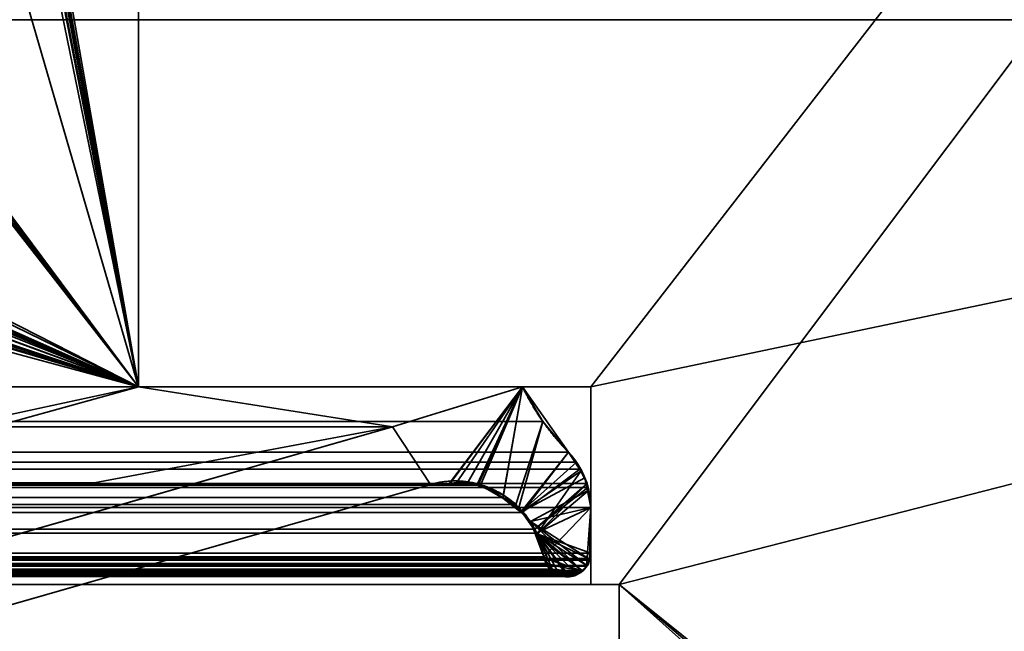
# Model space of a CAD drawing. Header units: millimetres. Extents: x -625 to 3725, y -115 to 86.
# Tile 135 of 256: x 408 to 417, y 3 to 8. Entities that reach past the tile are written whole.
import ezdxf

# ---------------------------------------------------------------- set-up
doc = ezdxf.new("R2010")
doc.units = ezdxf.units.MM
doc.layers.add('151', color=7, linetype='Continuous', true_color=0xffffff)

# ---------------------------------------------------------------- blocks, each defined once
blk = doc.blocks.new('UG_SURFACE_001')
at = {"layer": '151', "color": 252, "linetype": 'Continuous', "lineweight": 35}
for points in [[(625, -14, 2237), (625, 86, 2237), (-625, 86, 2237), (-625, -14, 2237)], [(-475, -14, 2086.9999), (-475, 86, 2086.9999), (475, 86, 2086.9999), (475, -14, 2086.9999)]]:
    blk.add_3dface(points, dxfattribs=at)
blk = doc.blocks.new('UG_SURFACE_019')
at = {"layer": '151', "color": 46, "linetype": 'Continuous', "lineweight": 35}
for points in [[(-409, 10.7678, 2019.0001), (-409, 5, 2019.0001), (409, 5, 2019.0001), (409, 10.7678, 2019.0001)], [(408.0697, 10.3094, 2018.0697), (408.0789, 10.3503, 2018.0788), (409, 10.7678, 2019.0001), (409, 5, 2019.0001)], [(408.0464, 10.2708, 2018.0464), (408.0693, 10.3087, 2018.0693), (409, 5, 2019.0001)], [(408.0693, 10.3087, 2018.0693), (408.0697, 10.3094, 2018.0697), (409, 5, 2019.0001)], [(409, 5, 2019.0001), (407.6745, 9.5488, 2017.6744), (407.8024, 10.2132, 2017.8025), (407.9303, 10.2132, 2017.9303)], [(409, 5, 2019.0001), (407.9303, 10.2132, 2017.9303), (407.9743, 10.2216, 2017.9744)], [(407.9743, 10.2216, 2017.9744), (407.9855, 10.2238, 2017.9856), (409, 5, 2019.0001)], [(409, 5, 2019.0001), (407.9855, 10.2238, 2017.9856), (408.0132, 10.2433, 2018.0132)], [(408.0132, 10.2433, 2018.0132), (408.042, 10.2636, 2018.0421), (409, 5, 2019.0001)], [(409, 5, 2019.0001), (408.042, 10.2636, 2018.0421), (408.0464, 10.2708, 2018.0464)], [(407.6745, 9.5488, 2017.6744), (409, 5, 2019.0001), (407.2881, 7.2761, 2017.288), (407.2855, 7.287, 2017.2856)], [(407.2842, 7.1988, 2017.2842), (407.2881, 7.2761, 2017.288), (409, 5, 2019.0001)], [(407.0519, 5.9927, 2017.0519), (407.2842, 7.1988, 2017.2842), (409, 5, 2019.0001)], [(407.0024, 5.8666, 2017.0023), (407.0427, 5.9535, 2017.0426), (409, 5, 2019.0001)], [(409, 5, 2019.0001), (407.0427, 5.9535, 2017.0426), (407.0519, 5.9927, 2017.0519)], [(409, 5, 2019.0001), (406.9741, 5.8055, 2016.9742), (407.0024, 5.8666, 2017.0023)], [(406.8207, 5.6639, 2016.8207), (406.9239, 5.7591, 2016.9239), (409, 5, 2019.0001)], [(406.9239, 5.7591, 2016.9239), (406.9741, 5.8055, 2016.9742), (409, 5, 2019.0001)], [(409, 5, 2019.0001), (406.8073, 5.6515, 2016.8073), (406.8207, 5.6639, 2016.8207)], [(406.6937, 5.6214, 2016.6938), (406.8073, 5.6515, 2016.8073), (409, 5, 2019.0001), (405.0679, 4.15, 2015.0678)], [(412.576, 4.6946, 2022.5761), (-412.3964, 5, 2022.3963), (-412.576, 4.6946, 2022.5761)], [(412.576, 4.6946, 2022.5761), (412.3964, 5, 2022.3963), (-412.3964, 5, 2022.3963)], [(412.3964, 5, 2022.3963), (409, 5, 2019.0001), (-409, 5, 2019.0001), (-412.3964, 5, 2022.3963)], [(405.9291, 4.15, 2015.9292), (405.0679, 4.15, 2015.0678), (409, 5, 2019.0001)], [(411.2469, 4.6468, 2021.2469), (408.6081, 4.15, 2018.6081), (405.9291, 4.15, 2015.9292), (409, 5, 2019.0001)], [(409, 5, 2019.0001), (412.3964, 5, 2022.3963), (411.2469, 4.6468, 2021.2469)], [(411.804, 4.1398, 2021.8039), (411.5824, 4.1368, 2021.5824), (411.2469, 4.6468, 2021.2469), (412.3964, 5, 2022.3963)], [(412.3964, 5, 2022.3963), (411.9984, 4.1426, 2021.9984), (411.804, 4.1398, 2021.8039)], [(412.0233, 4.1291, 2022.0232), (411.9984, 4.1426, 2021.9984), (412.3964, 5, 2022.3963)], [(412.3964, 5, 2022.3963), (412.2227, 4.0214, 2022.2228), (412.0233, 4.1291, 2022.0232)], [(412.3964, 5, 2022.3963), (412.576, 4.6946, 2022.5761), (412.3354, 3.9606, 2022.3353), (412.2227, 4.0214, 2022.2228)], [(-412.576, 4.6946, 2022.5761), (-412.8018, 4.4215, 2022.8019), (412.8018, 4.4215, 2022.8019)], [(-412.576, 4.6946, 2022.5761), (412.8018, 4.4215, 2022.8019), (412.576, 4.6946, 2022.5761)], [(-407.1912, 3.4839, 2017.1912), (-411.2469, 4.6468, 2021.2469), (411.2469, 4.6468, 2021.2469), (407.1912, 3.4839, 2017.1912)], [(-411.2469, 4.6468, 2021.2469), (-408.6081, 4.15, 2018.6081), (408.6081, 4.15, 2018.6081), (411.2469, 4.6468, 2021.2469)], [(407.1912, 3.4839, 2017.1912), (411.2469, 4.6468, 2021.2469), (411.5824, 4.1368, 2021.5824), (407.3519, 2.9237, 2017.3519)], [(412.3917, 3.8874, 2022.3918), (412.3354, 3.9606, 2022.3353), (412.576, 4.6946, 2022.5761), (412.8018, 4.4215, 2022.8019)], [(412.8734, 4.3349, 2022.8734), (412.8018, 4.4215, 2022.8019), (-412.8018, 4.4215, 2022.8019), (-412.8734, 4.3349, 2022.8734)], [(412.8018, 4.4215, 2022.8019), (412.8734, 4.3349, 2022.8734), (412.9042, 4.2725, 2022.9042), (412.3917, 3.8874, 2022.3918)], [(412.9675, 4.1439, 2022.9676), (412.9042, 4.2725, 2022.9042), (-412.9042, 4.2725, 2022.9042), (-412.9675, 4.1439, 2022.9676)], [(-412.9042, 4.2725, 2022.9042), (412.9042, 4.2725, 2022.9042), (412.8734, 4.3349, 2022.8734)], [(-412.8734, 4.3349, 2022.8734), (-412.9042, 4.2725, 2022.9042), (412.8734, 4.3349, 2022.8734)], [(412.9042, 4.2725, 2022.9042), (412.9675, 4.1439, 2022.9676), (412.5049, 3.7402, 2022.505), (412.3917, 3.8874, 2022.3918)], [(412.9728, 4.1099, 2022.9728), (-412.9728, 4.1099, 2022.9728), (-413, 3.933, 2023), (413, 3.933, 2023)], [(-412.9728, 4.1099, 2022.9728), (412.9728, 4.1099, 2022.9728), (412.9675, 4.1439, 2022.9676)], [(-412.9675, 4.1439, 2022.9676), (-412.9728, 4.1099, 2022.9728), (412.9675, 4.1439, 2022.9676)], [(-412.2208, 4.0164, 2022.2208), (-412.0236, 4.1306, 2022.0237), (412.0233, 4.1291, 2022.0232)], [(412.0233, 4.1291, 2022.0232), (412.2227, 4.0214, 2022.2228), (-412.2208, 4.0164, 2022.2208)], [(411.9984, 4.1426, 2021.9984), (-412.0236, 4.1306, 2022.0237), (-412.0067, 4.1404, 2022.0068)], [(411.9984, 4.1426, 2021.9984), (412.0233, 4.1291, 2022.0232), (-412.0236, 4.1306, 2022.0237)], [(411.9984, 4.1426, 2021.9984), (-412.0067, 4.1404, 2022.0068), (-411.8039, 4.1386, 2021.8039)], [(-411.8039, 4.1386, 2021.8039), (411.804, 4.1398, 2021.8039), (411.9984, 4.1426, 2021.9984)], [(411.804, 4.1398, 2021.8039), (-411.8039, 4.1386, 2021.8039), (-411.5824, 4.1368, 2021.5824)], [(-411.5824, 4.1368, 2021.5824), (411.5824, 4.1368, 2021.5824), (411.804, 4.1398, 2021.8039)], [(-411.5824, 4.1368, 2021.5824), (-407.3519, 2.9237, 2017.3519), (407.3519, 2.9237, 2017.3519), (411.5824, 4.1368, 2021.5824)], [(405.9291, 4.15, 2015.9292), (408.6081, 4.15, 2018.6081), (-408.6081, 4.15, 2018.6081), (-405.9291, 4.15, 2015.9292)], [(412.5049, 3.7402, 2022.505), (412.9675, 4.1439, 2022.9676), (412.9728, 4.1099, 2022.9728)], [(412.5158, 3.7069, 2022.5158), (412.5049, 3.7402, 2022.505), (412.9728, 4.1099, 2022.9728), (413, 3.933, 2023)], [(-412.3631, 3.934, 2022.3632), (-412.2208, 4.0164, 2022.2208), (412.2227, 4.0214, 2022.2228)], [(412.2227, 4.0214, 2022.2228), (412.3354, 3.9606, 2022.3353), (-412.3631, 3.934, 2022.3632)], [(-413, 3.933, 2023), (-413, 3.5278, 2023), (413, 3.5278, 2023), (413, 3.933, 2023)], [(412.3354, 3.9606, 2022.3353), (-412.3932, 3.8904, 2022.3932), (-412.3631, 3.934, 2022.3632)], [(412.3354, 3.9606, 2022.3353), (412.3917, 3.8874, 2022.3918), (-412.3932, 3.8904, 2022.3932)], [(413, 3.933, 2023), (412.5851, 3.4958, 2022.5852), (412.5158, 3.7069, 2022.5158)], [(412.5851, 3.4958, 2022.5852), (413, 3.933, 2023), (412.9629, 3.4121, 2022.9628), (412.9207, 3.3666, 2022.9206)], [(412.9893, 3.4675, 2022.9893), (412.9698, 3.4196, 2022.9697), (412.9629, 3.4121, 2022.9628), (413, 3.933, 2023)], [(413, 3.933, 2023), (413, 3.5278, 2023), (412.9947, 3.4808, 2022.9948), (412.9893, 3.4675, 2022.9893)], [(-412.5187, 3.7078, 2022.5186), (-412.3932, 3.8904, 2022.3932), (412.3917, 3.8874, 2022.3918)], [(412.3917, 3.8874, 2022.3918), (412.5049, 3.7402, 2022.505), (-412.5187, 3.7078, 2022.5186)], [(412.5851, 3.4958, 2022.5852), (-412.5851, 3.4958, 2022.5852), (-412.5252, 3.6982, 2022.5253)], [(412.5851, 3.4958, 2022.5852), (-412.5252, 3.6982, 2022.5253), (-412.5187, 3.7078, 2022.5186)], [(412.5049, 3.7402, 2022.505), (412.5158, 3.7069, 2022.5158), (-412.5187, 3.7078, 2022.5186)], [(-412.5187, 3.7078, 2022.5186), (412.5158, 3.7069, 2022.5158), (412.5851, 3.4958, 2022.5852)], [(412.9947, 3.4808, 2022.9948), (-413, 3.5278, 2023), (-412.9947, 3.4808, 2022.9948)], [(412.9947, 3.4808, 2022.9948), (413, 3.5278, 2023), (-413, 3.5278, 2023)], [(412.6043, 3.4369, 2022.6042), (-412.6043, 3.4369, 2022.6042), (-412.5851, 3.4958, 2022.5852), (412.5851, 3.4958, 2022.5852)], [(412.6043, 3.4369, 2022.6042), (412.5851, 3.4958, 2022.5852), (412.9207, 3.3666, 2022.9206)], [(-412.9947, 3.4808, 2022.9948), (-412.9893, 3.4675, 2022.9893), (412.9893, 3.4675, 2022.9893), (412.9947, 3.4808, 2022.9948)], [(412.9698, 3.4196, 2022.9697), (-412.9893, 3.4675, 2022.9893), (-412.9698, 3.4196, 2022.9697)], [(412.9698, 3.4196, 2022.9697), (412.9893, 3.4675, 2022.9893), (-412.9893, 3.4675, 2022.9893)], [(-412.9698, 3.4196, 2022.9697), (-412.9629, 3.4121, 2022.9628), (412.9629, 3.4121, 2022.9628), (412.9698, 3.4196, 2022.9697)], [(412.9629, 3.4121, 2022.9628), (-412.9629, 3.4121, 2022.9628), (-412.9207, 3.3666, 2022.9206), (412.9207, 3.3666, 2022.9206)], [(412.6059, 3.432, 2022.6059), (-412.64, 3.3871, 2022.64), (-412.6059, 3.432, 2022.6059)], [(412.6059, 3.432, 2022.6059), (412.64, 3.3871, 2022.64), (-412.64, 3.3871, 2022.64)], [(-412.6059, 3.432, 2022.6059), (412.6043, 3.4369, 2022.6042), (412.6059, 3.432, 2022.6059)], [(-412.6059, 3.432, 2022.6059), (-412.6043, 3.4369, 2022.6042), (412.6043, 3.4369, 2022.6042)], [(412.9207, 3.3666, 2022.9206), (412.64, 3.3871, 2022.64), (412.6059, 3.432, 2022.6059), (412.6043, 3.4369, 2022.6042)], [(412.9207, 3.3666, 2022.9206), (-412.9207, 3.3666, 2022.9206), (-412.9128, 3.3581, 2022.9127)], [(412.9128, 3.3581, 2022.9127), (412.9207, 3.3666, 2022.9206), (-412.9128, 3.3581, 2022.9127)], [(-412.9128, 3.3581, 2022.9127), (-412.8666, 3.3401, 2022.8667), (412.8666, 3.3401, 2022.8667), (412.9128, 3.3581, 2022.9127)], [(412.8666, 3.3401, 2022.8667), (-412.8666, 3.3401, 2022.8667), (-412.8163, 3.3206, 2022.8164)], [(412.8163, 3.3206, 2022.8164), (412.8666, 3.3401, 2022.8667), (-412.8163, 3.3206, 2022.8164)], [(-412.8163, 3.3206, 2022.8164), (-412.8075, 3.322, 2022.8076), (412.8075, 3.322, 2022.8076), (412.8163, 3.3206, 2022.8164)], [(412.8075, 3.322, 2022.8076), (-412.8075, 3.322, 2022.8076), (-412.746, 3.3317, 2022.7461), (412.746, 3.3317, 2022.7461)], [(412.7036, 3.3384, 2022.7036), (-412.746, 3.3317, 2022.7461), (-412.7036, 3.3384, 2022.7036)], [(412.7036, 3.3384, 2022.7036), (412.746, 3.3317, 2022.7461), (-412.746, 3.3317, 2022.7461)], [(-412.7036, 3.3384, 2022.7036), (412.6882, 3.3487, 2022.6882), (412.7036, 3.3384, 2022.7036)], [(-412.7036, 3.3384, 2022.7036), (-412.6882, 3.3487, 2022.6882), (412.6882, 3.3487, 2022.6882)], [(412.6492, 3.3749, 2022.6493), (-412.6882, 3.3487, 2022.6882), (-412.6492, 3.3749, 2022.6493)], [(412.6492, 3.3749, 2022.6493), (412.6882, 3.3487, 2022.6882), (-412.6882, 3.3487, 2022.6882)], [(-412.6492, 3.3749, 2022.6493), (412.64, 3.3871, 2022.64), (412.6492, 3.3749, 2022.6493)], [(-412.6492, 3.3749, 2022.6493), (-412.64, 3.3871, 2022.64), (412.64, 3.3871, 2022.64)], [(412.64, 3.3871, 2022.64), (412.9207, 3.3666, 2022.9206), (412.9128, 3.3581, 2022.9127), (412.8666, 3.3401, 2022.8667)], [(412.6882, 3.3487, 2022.6882), (412.6492, 3.3749, 2022.6493), (412.64, 3.3871, 2022.64), (412.8666, 3.3401, 2022.8667)], [(412.746, 3.3317, 2022.7461), (412.7036, 3.3384, 2022.7036), (412.6882, 3.3487, 2022.6882), (412.8666, 3.3401, 2022.8667)], [(412.8075, 3.322, 2022.8076), (412.746, 3.3317, 2022.7461), (412.8666, 3.3401, 2022.8667)], [(412.8666, 3.3401, 2022.8667), (412.8163, 3.3206, 2022.8164), (412.8075, 3.322, 2022.8076)]]:
    blk.add_3dface(points, dxfattribs=at)
blk = doc.blocks.new('UG_SURFACE_020')
at = {"layer": '151', "color": 46, "linetype": 'Continuous', "lineweight": 35}
for points in [[(409, 10.7678, -3), (409, 5, -3), (408.0374, 10.2586, -3), (408.0459, 10.2719, -3)], [(409, 5, 2019.0001), (409, 10.7678, 2019.0001), (408.0789, 10.3503, 2018.0788), (408.0697, 10.3094, 2018.0697)], [(409, 10.7678, 2019.0001), (409, 5, 2019.0001), (409, 5, -3), (409, 10.7678, -3)], [(408.0696, 10.3092, 2018.0695), (408.047, 10.2717, 2018.0469), (409, 5, 2019.0001)], [(409, 5, 2019.0001), (408.0697, 10.3094, 2018.0697), (408.0696, 10.3092, 2018.0695)], [(409, 5, -3), (407.6745, 9.5488, -3), (407.8024, 10.2132, -3), (407.9303, 10.2132, -3)], [(407.9303, 10.2132, 2017.9303), (407.8024, 10.2132, 2017.8025), (407.6745, 9.5488, 2017.6744), (409, 5, 2019.0001)], [(409, 5, -3), (407.9303, 10.2132, -3), (407.9776, 10.2228, -3)], [(407.9778, 10.2223, 2017.9777), (407.9303, 10.2132, 2017.9303), (409, 5, 2019.0001)], [(407.9776, 10.2228, -3), (407.9885, 10.225, -3), (409, 5, -3)], [(409, 5, 2019.0001), (407.9855, 10.2238, 2017.9856), (407.9778, 10.2223, 2017.9777)], [(408.0178, 10.2465, 2018.0178), (407.9855, 10.2238, 2017.9856), (409, 5, 2019.0001)], [(409, 5, -3), (407.9885, 10.225, -3), (408.0175, 10.2449, -3)], [(408.0175, 10.2449, -3), (408.0374, 10.2586, -3), (409, 5, -3)], [(409, 5, 2019.0001), (408.042, 10.2636, 2018.0421), (408.0178, 10.2465, 2018.0178)], [(408.047, 10.2717, 2018.0469), (408.042, 10.2636, 2018.0421), (409, 5, 2019.0001)], [(407.6745, 9.5488, -3), (409, 5, -3), (407.2845, 7.3023, -3), (407.2666, 7.348, -3)], [(409, 5, 2019.0001), (407.6745, 9.5488, 2017.6744), (407.2834, 7.3076, 2017.2834), (407.2856, 7.2712, 2017.2856)], [(409, 5, -3), (407.2842, 7.1988, -3), (407.2844, 7.2716, -3)], [(407.2844, 7.2716, -3), (407.2845, 7.3023, -3), (409, 5, -3)], [(407.2856, 7.2712, 2017.2856), (407.2882, 7.2275, 2017.2882), (409, 5, 2019.0001)], [(407.0519, 5.9927, -3), (407.2842, 7.1988, -3), (409, 5, -3)], [(407.2842, 7.1988, 2017.2842), (407.0519, 5.9927, 2017.0519), (409, 5, 2019.0001)], [(409, 5, 2019.0001), (407.2882, 7.2275, 2017.2882), (407.2842, 7.1988, 2017.2842)], [(407.0113, 5.8858, -3), (407.0519, 5.9927, -3), (409, 5, -3)], [(409, 5, 2019.0001), (407.0519, 5.9927, 2017.0519), (407.0129, 5.8868, 2017.0128)], [(409, 5, 2019.0001), (406.9958, 5.8404, 2016.9959), (406.9311, 5.7619, 2016.9311)], [(409, 5, -3), (406.9907, 5.8316, -3), (407.0113, 5.8858, -3)], [(407.0129, 5.8868, 2017.0128), (406.9958, 5.8404, 2016.9959), (409, 5, 2019.0001)], [(409, 5, -3), (406.8787, 5.7007, -3), (406.9295, 5.7601, -3)], [(406.9311, 5.7619, 2016.9311), (406.8851, 5.7061, 2016.885), (409, 5, 2019.0001)], [(406.9295, 5.7601, -3), (406.9907, 5.8316, -3), (409, 5, -3)], [(405.0679, 4.15, 2015.0678), (409, 5, 2019.0001), (406.8588, 5.6851, 2016.8588), (406.858, 5.6847, 2016.8579)], [(409, 5, -3), (406.7289, 5.6154, -3), (406.8561, 5.6878, -3)], [(406.8561, 5.6878, -3), (406.8787, 5.7007, -3), (409, 5, -3)], [(406.8851, 5.7061, 2016.885), (406.8588, 5.6851, 2016.8588), (409, 5, 2019.0001)], [(406.7189, 5.6137, -3), (406.7289, 5.6154, -3), (409, 5, -3), (405.0679, 4.15, -3)], [(405.9291, 4.15, -3), (405.0679, 4.15, -3), (409, 5, -3)], [(409, 5, 2019.0001), (405.0679, 4.15, 2015.0678), (405.9291, 4.15, 2015.9292)], [(411.2469, 4.6468, -3), (408.6081, 4.15, -3), (405.9291, 4.15, -3), (409, 5, -3)], [(409, 5, 2019.0001), (405.9291, 4.15, 2015.9292), (408.6081, 4.15, 2018.6081), (411.2469, 4.6468, 2021.2469)], [(409, 5, -3), (412.3964, 5, -3), (411.2469, 4.6468, -3)], [(411.2469, 4.6468, 2021.2469), (412.3964, 5, 2022.3963), (409, 5, 2019.0001)], [(412.3964, 5, 2022.3963), (412.3964, 5, -3), (409, 5, -3), (409, 5, 2019.0001)], [(411.7507, 4.1481, -3), (411.5824, 4.1368, -3), (411.2469, 4.6468, -3), (412.3964, 5, -3)], [(412.3964, 5, 2022.3963), (411.2469, 4.6468, 2021.2469), (411.5824, 4.1368, 2021.5824), (411.7496, 4.1382, 2021.7497)], [(412.3964, 5, 2022.3963), (411.7496, 4.1382, 2021.7497), (411.9998, 4.1403, 2021.9998)], [(412.3964, 5, -3), (411.9155, 4.1592, -3), (411.7507, 4.1481, -3)], [(411.9951, 4.1295, -3), (411.9155, 4.1592, -3), (412.3964, 5, -3)], [(412.3964, 5, -3), (412.2284, 4.0426, -3), (411.9951, 4.1295, -3)], [(411.9998, 4.1403, 2021.9998), (412.0067, 4.1404, 2022.0068), (412.3964, 5, 2022.3963)], [(412.3964, 5, 2022.3963), (412.0067, 4.1404, 2022.0068), (412.2208, 4.0164, 2022.2208)], [(412.2208, 4.0164, 2022.2208), (412.3631, 3.934, 2022.3632), (412.576, 4.6946, 2022.5761), (412.3964, 5, 2022.3963)], [(412.3806, 3.8917, -3), (412.2284, 4.0426, -3), (412.3964, 5, -3), (412.8018, 4.4215, -3)], [(412.8018, 4.4215, -3), (412.3964, 5, -3), (412.3964, 5, 2022.3963)], [(412.3964, 5, 2022.3963), (412.576, 4.6946, 2022.5761), (412.8018, 4.4215, -3)], [(407.1912, 3.4839, 2017.1912), (411.2469, 4.6468, 2021.2469), (411.2469, 4.6468, -3), (407.1912, 3.4839, -3)], [(407.1912, 3.4839, -3), (411.2469, 4.6468, -3), (411.5824, 4.1368, -3), (407.3519, 2.9237, -3)], [(407.3519, 2.9237, 2017.3519), (411.5824, 4.1368, 2021.5824), (411.2469, 4.6468, 2021.2469), (407.1912, 3.4839, 2017.1912)], [(411.2469, 4.6468, 2021.2469), (408.6081, 4.15, 2018.6081), (408.6081, 4.15, -3), (411.2469, 4.6468, -3)], [(412.8018, 4.4215, 2022.8019), (412.576, 4.6946, 2022.5761), (412.3631, 3.934, 2022.3632), (412.3881, 3.8977, 2022.388)], [(412.576, 4.6946, 2022.5761), (412.8018, 4.4215, 2022.8019), (412.8018, 4.4215, -3)], [(412.3806, 3.8917, -3), (412.8018, 4.4215, -3), (412.9104, 4.2551, -3)], [(412.8734, 4.3349, 2022.8734), (412.8018, 4.4215, 2022.8019), (412.3881, 3.8977, 2022.388)], [(412.9104, 4.2551, -3), (412.8018, 4.4215, -3), (412.8018, 4.4215, 2022.8019)], [(412.8018, 4.4215, 2022.8019), (412.8734, 4.3349, 2022.8734), (412.9104, 4.2551, -3)], [(412.3881, 3.8977, 2022.388), (412.5246, 3.6991, 2022.5246), (412.9129, 4.2547, 2022.913), (412.8734, 4.3349, 2022.8734)], [(412.8734, 4.3349, 2022.8734), (412.9129, 4.2547, 2022.913), (412.9104, 4.2551, -3)], [(412.3806, 3.8917, -3), (412.9104, 4.2551, -3), (412.9486, 4.1966, -3)], [(412.9486, 4.1966, -3), (412.9713, 4.08, -3), (412.4656, 3.8076, -3), (412.3806, 3.8917, -3)], [(412.5246, 3.6991, 2022.5246), (412.5252, 3.6982, 2022.5253), (412.9675, 4.1439, 2022.9676), (412.9129, 4.2547, 2022.913)], [(412.9486, 4.1966, -3), (412.9104, 4.2551, -3), (412.9129, 4.2547, 2022.913)], [(412.9129, 4.2547, 2022.913), (412.9675, 4.1439, 2022.9676), (412.9486, 4.1966, -3)], [(412.9713, 4.08, -3), (412.9486, 4.1966, -3), (412.9675, 4.1439, 2022.9676)], [(405.9291, 4.15, 2015.9292), (405.9291, 4.15, -3), (408.6081, 4.15, -3), (408.6081, 4.15, 2018.6081)], [(411.5824, 4.1368, 2021.5824), (407.3519, 2.9237, 2017.3519), (407.3519, 2.9237, -3), (411.5824, 4.1368, -3)], [(411.7507, 4.1481, -3), (411.7496, 4.1382, 2021.7497), (411.5824, 4.1368, 2021.5824)], [(411.5824, 4.1368, 2021.5824), (411.5824, 4.1368, -3), (411.7507, 4.1481, -3)], [(411.9155, 4.1592, -3), (411.9998, 4.1403, 2021.9998), (411.7496, 4.1382, 2021.7497)], [(411.7496, 4.1382, 2021.7497), (411.7507, 4.1481, -3), (411.9155, 4.1592, -3)], [(411.9155, 4.1592, -3), (411.9951, 4.1295, -3), (411.9998, 4.1403, 2021.9998)], [(411.9998, 4.1403, 2021.9998), (411.9951, 4.1295, -3), (412.2284, 4.0426, -3)], [(412.2284, 4.0426, -3), (412.0067, 4.1404, 2022.0068), (411.9998, 4.1403, 2021.9998)], [(412.2284, 4.0426, -3), (412.2208, 4.0164, 2022.2208), (412.0067, 4.1404, 2022.0068)], [(412.9773, 4.0804, 2022.9774), (412.9675, 4.1439, 2022.9676), (412.5252, 3.6982, 2022.5253)], [(412.9675, 4.1439, 2022.9676), (412.9773, 4.0804, 2022.9774), (412.9713, 4.08, -3)], [(412.2208, 4.0164, 2022.2208), (412.2284, 4.0426, -3), (412.3806, 3.8917, -3)], [(412.3806, 3.8917, -3), (412.3631, 3.934, 2022.3632), (412.2208, 4.0164, 2022.2208)], [(412.4656, 3.8076, -3), (412.9713, 4.08, -3), (413, 3.933, -3)], [(413, 3.5278, 2023), (413, 3.933, 2023), (412.9773, 4.0804, 2022.9774), (412.5252, 3.6982, 2022.5253)], [(413, 3.933, -3), (412.9713, 4.08, -3), (412.9773, 4.0804, 2022.9774)], [(412.9773, 4.0804, 2022.9774), (413, 3.933, 2023), (413, 3.933, -3)], [(412.3806, 3.8917, -3), (412.3881, 3.8977, 2022.388), (412.3631, 3.934, 2022.3632)], [(413, 3.933, -3), (413, 3.5278, -3), (412.9884, 3.4742, -3), (412.4656, 3.8076, -3)], [(413, 3.933, 2023), (413, 3.5278, 2023), (413, 3.5278, -3), (413, 3.933, -3)], [(412.3881, 3.8977, 2022.388), (412.3806, 3.8917, -3), (412.4656, 3.8076, -3)], [(412.4656, 3.8076, -3), (412.5246, 3.6991, 2022.5246), (412.3881, 3.8977, 2022.388)], [(412.4656, 3.8076, -3), (412.9884, 3.4742, -3), (412.9813, 3.4414, -3), (412.9646, 3.4189, -3)], [(412.9646, 3.4189, -3), (412.9285, 3.3705, -3), (412.9268, 3.3696, -3), (412.4656, 3.8076, -3)], [(412.5094, 3.6934, -3), (412.4656, 3.8076, -3), (412.9268, 3.3696, -3)], [(412.4656, 3.8076, -3), (412.5094, 3.6934, -3), (412.5246, 3.6991, 2022.5246)], [(412.5246, 3.6991, 2022.5246), (412.5094, 3.6934, -3), (412.5851, 3.4958, -3)], [(412.5891, 3.4854, -3), (412.5851, 3.4958, -3), (412.5094, 3.6934, -3), (412.9268, 3.3696, -3)], [(412.5851, 3.4958, -3), (412.5252, 3.6982, 2022.5253), (412.5246, 3.6991, 2022.5246)], [(412.5252, 3.6982, 2022.5253), (412.793, 3.3243, 2022.7931), (412.8123, 3.3212, 2022.8124)], [(412.5252, 3.6982, 2022.5253), (412.6687, 3.3618, 2022.6686), (412.7036, 3.3384, 2022.7036), (412.7263, 3.3348, 2022.7263)], [(412.5252, 3.6982, 2022.5253), (412.9919, 3.474, 2022.9919), (412.9947, 3.4808, 2022.9948), (413, 3.5278, 2023)], [(412.5252, 3.6982, 2022.5253), (412.8726, 3.3424, 2022.8724), (412.9128, 3.3581, 2022.9127), (412.9256, 3.3719, 2022.9256)], [(412.7263, 3.3348, 2022.7263), (412.793, 3.3243, 2022.7931), (412.5252, 3.6982, 2022.5253)], [(412.5252, 3.6982, 2022.5253), (412.9675, 3.4171, 2022.9676), (412.9698, 3.4196, 2022.9697), (412.9919, 3.474, 2022.9919)], [(412.8123, 3.3212, 2022.8124), (412.8163, 3.3206, 2022.8164), (412.8726, 3.3424, 2022.8724), (412.5252, 3.6982, 2022.5253)], [(412.6687, 3.3618, 2022.6686), (412.5252, 3.6982, 2022.5253), (412.5851, 3.4958, 2022.5852), (412.5884, 3.4855, 2022.5885)], [(412.9256, 3.3719, 2022.9256), (412.9675, 3.4171, 2022.9676), (412.5252, 3.6982, 2022.5253)], [(412.5851, 3.4958, -3), (412.5851, 3.4958, 2022.5852), (412.5252, 3.6982, 2022.5253)], [(412.5891, 3.4854, -3), (412.5884, 3.4855, 2022.5885), (412.5851, 3.4958, 2022.5852)], [(412.5851, 3.4958, 2022.5852), (412.5851, 3.4958, -3), (412.5891, 3.4854, -3)], [(412.5884, 3.4855, 2022.5885), (412.6059, 3.432, 2022.6059), (412.6065, 3.4312, 2022.6064)], [(412.6065, 3.4312, 2022.6064), (412.645, 3.3805, 2022.645), (412.6687, 3.3618, 2022.6686), (412.5884, 3.4855, 2022.5885)], [(412.6059, 3.432, 2022.6059), (412.5884, 3.4855, 2022.5885), (412.5891, 3.4854, -3)], [(412.9268, 3.3696, -3), (412.6095, 3.4323, -3), (412.5891, 3.4854, -3)], [(412.6059, 3.432, 2022.6059), (412.5891, 3.4854, -3), (412.6095, 3.4323, -3)], [(412.9919, 3.474, 2022.9919), (412.9884, 3.4742, -3), (413, 3.5278, -3)], [(413, 3.5278, -3), (412.9947, 3.4808, 2022.9948), (412.9919, 3.474, 2022.9919)], [(413, 3.5278, -3), (413, 3.5278, 2023), (412.9947, 3.4808, 2022.9948)], [(412.6095, 3.4323, -3), (412.6065, 3.4312, 2022.6064), (412.6059, 3.432, 2022.6059)], [(412.6065, 3.4312, 2022.6064), (412.6095, 3.4323, -3), (412.6168, 3.4133, -3)], [(412.6168, 3.4133, -3), (412.645, 3.3805, 2022.645), (412.6065, 3.4312, 2022.6064)], [(412.6477, 3.383, -3), (412.6168, 3.4133, -3), (412.6095, 3.4323, -3), (412.9268, 3.3696, -3)], [(412.6168, 3.4133, -3), (412.6477, 3.383, -3), (412.645, 3.3805, 2022.645)], [(412.9285, 3.3705, -3), (412.9675, 3.4171, 2022.9676), (412.9256, 3.3719, 2022.9256)], [(412.9285, 3.3705, -3), (412.9646, 3.4189, -3), (412.9675, 3.4171, 2022.9676)], [(412.9675, 3.4171, 2022.9676), (412.9646, 3.4189, -3), (412.9813, 3.4414, -3)], [(412.9813, 3.4414, -3), (412.9698, 3.4196, 2022.9697), (412.9675, 3.4171, 2022.9676)], [(412.9884, 3.4742, -3), (412.9919, 3.474, 2022.9919), (412.9698, 3.4196, 2022.9697)], [(412.9698, 3.4196, 2022.9697), (412.9813, 3.4414, -3), (412.9884, 3.4742, -3)], [(412.6492, 3.3749, 2022.6493), (412.645, 3.3805, 2022.645), (412.6477, 3.383, -3)], [(412.645, 3.3805, 2022.645), (412.6492, 3.3749, 2022.6493), (412.6687, 3.3618, 2022.6686)], [(412.6697, 3.3613, -3), (412.6477, 3.383, -3), (412.9268, 3.3696, -3)], [(412.6492, 3.3749, 2022.6493), (412.6477, 3.383, -3), (412.6697, 3.3613, -3)], [(412.6697, 3.3613, -3), (412.6687, 3.3618, 2022.6686), (412.6492, 3.3749, 2022.6493)], [(412.7036, 3.3384, 2022.7036), (412.6687, 3.3618, 2022.6686), (412.6697, 3.3613, -3)], [(412.9268, 3.3696, -3), (412.7274, 3.334, -3), (412.6799, 3.3513, -3), (412.6697, 3.3613, -3)], [(412.7036, 3.3384, 2022.7036), (412.6697, 3.3613, -3), (412.6799, 3.3513, -3)], [(412.6799, 3.3513, -3), (412.7263, 3.3348, 2022.7263), (412.7036, 3.3384, 2022.7036)], [(412.6799, 3.3513, -3), (412.7274, 3.334, -3), (412.7263, 3.3348, 2022.7263)], [(412.7629, 3.321, -3), (412.793, 3.3243, 2022.7931), (412.7263, 3.3348, 2022.7263)], [(412.7263, 3.3348, 2022.7263), (412.7274, 3.334, -3), (412.7629, 3.321, -3)], [(412.7922, 3.3233, -3), (412.7629, 3.321, -3), (412.7274, 3.334, -3), (412.9268, 3.3696, -3)], [(412.7629, 3.321, -3), (412.7922, 3.3233, -3), (412.793, 3.3243, 2022.7931)], [(412.9268, 3.3696, -3), (412.8119, 3.3248, -3), (412.7922, 3.3233, -3)], [(412.793, 3.3243, 2022.7931), (412.7922, 3.3233, -3), (412.8119, 3.3248, -3)], [(412.8119, 3.3248, -3), (412.8123, 3.3212, 2022.8124), (412.793, 3.3243, 2022.7931)], [(412.8119, 3.3248, -3), (412.9268, 3.3696, -3), (412.872, 3.3393, -3)], [(412.872, 3.3393, -3), (412.8511, 3.3278, -3), (412.8119, 3.3248, -3)], [(412.8123, 3.3212, 2022.8124), (412.8119, 3.3248, -3), (412.8511, 3.3278, -3)], [(412.8511, 3.3278, -3), (412.8163, 3.3206, 2022.8164), (412.8123, 3.3212, 2022.8124)], [(412.8511, 3.3278, -3), (412.8726, 3.3424, 2022.8724), (412.8163, 3.3206, 2022.8164)], [(412.8511, 3.3278, -3), (412.872, 3.3393, -3), (412.8726, 3.3424, 2022.8724)], [(412.8726, 3.3424, 2022.8724), (412.872, 3.3393, -3), (412.9268, 3.3696, -3)], [(412.9268, 3.3696, -3), (412.9128, 3.3581, 2022.9127), (412.8726, 3.3424, 2022.8724)], [(412.9268, 3.3696, -3), (412.9256, 3.3719, 2022.9256), (412.9128, 3.3581, 2022.9127)], [(412.9256, 3.3719, 2022.9256), (412.9268, 3.3696, -3), (412.9285, 3.3705, -3)]]:
    blk.add_3dface(points, dxfattribs=at)
blk = doc.blocks.new('UG_SURFACE_028')
at = {"layer": '151', "color": 14, "linetype": 'Continuous', "lineweight": 35}
for points in [[(456.8, -17.75, 2066.8001), (456.8, 11.25, 2066.8001), (-456.8, 11.25, 2066.8001), (-456.8, -17.75, 2066.8001)], [(452.75, 8.5, 2062.7501), (452.75, -29.75, 2062.7501), (-452.75, -29.75, 2062.7501), (-452.75, 8.5, 2062.7501)]]:
    blk.add_3dface(points, dxfattribs=at)
blk = doc.blocks.new('UG_SURFACE_029')
at = {"layer": '151', "color": 7, "linetype": 'Continuous', "lineweight": 35}
for points in [[(-452.75, 8.25, 2062.7501), (-452.75, -29.75, 2062.7501), (452.75, -29.75, 2062.7501), (452.75, 8.25, 2062.7501)], [(452.5, 8.25, 2062.5), (-452.5, 8.25, 2062.5), (-452.75, 8.25, 2062.7501), (452.75, 8.25, 2062.7501)], [(452.5, 8.25, 2062.5), (452.5, -29.75, 2062.5), (-452.5, -29.75, 2062.5), (-452.5, 8.25, 2062.5)]]:
    blk.add_3dface(points, dxfattribs=at)
blk = doc.blocks.new('UG_SURFACE_038')
at = {"layer": '151', "color": 31, "linetype": 'Continuous', "lineweight": 35}
for points in [[(461.25, -17.75, 2071.25), (461.25, 67.25, 2071.25), (-461.25, 67.25, 2071.25), (-461.25, -17.75, 2071.25)], [(461.25, 67.25, 2071.25), (413, 5, 2023), (409, 5, 2019.0001), (409, 13, 2019.0001)], [(413.25, 3.25, 2023.2501), (413, 3.25, 2023), (413, 5, 2023), (461.25, 67.25, 2071.25)], [(452.25, 13.25, 2062.2499), (413.25, 3.25, 2023.2501), (461.25, 67.25, 2071.25)], [(456.75, 13.25, 2066.75), (456.75, -17.75, 2066.75), (-456.75, -17.75, 2066.75), (-456.75, 13.25, 2066.75)], [(452.25, -27.75, 2062.2499), (452.25, 13.25, 2062.2499), (-452.25, 13.25, 2062.2499), (-452.25, -27.75, 2062.2499)], [(413.496, -29.2947, 2023.4959), (413.25, -27.75, 2023.2501), (413.25, 3.25, 2023.2501), (452.25, 13.25, 2062.2499)], [(452.25, 13.25, 2062.2499), (414.2129, -30.6806, 2024.2128), (413.4974, -29.3034, 2023.4973), (413.496, -29.2947, 2023.4959)], [(415.351, -31.703, 2025.351), (414.2465, -30.7454, 2024.2465), (414.2129, -30.6806, 2024.2128), (452.25, 13.25, 2062.2499)], [(416.7235, -32.3601, 2026.7234), (415.8523, -32.1376, 2025.8524), (415.351, -31.703, 2025.351), (452.25, 13.25, 2062.2499)], [(409, 13, 2019.0001), (409, 5, 2019.0001), (-409, 5, 2019.0001), (-409, 13, 2019.0001)], [(413, 5, 2023), (413, 3.25, 2023), (-413, 3.25, 2023), (-413, 5, 2023)], [(409, 5, 2019.0001), (413, 5, 2023), (-413, 5, 2023), (-409, 5, 2019.0001)], [(413.25, 3.25, 2023.2501), (413.25, -27.75, 2023.2501), (-413.25, -27.75, 2023.2501), (-413.25, 3.25, 2023.2501)], [(413, 3.25, 2023), (413.25, 3.25, 2023.2501), (-413.25, 3.25, 2023.2501), (-413, 3.25, 2023)]]:
    blk.add_3dface(points, dxfattribs=at)
blk = doc.blocks.new('UG_SURFACE_042')
at = {"layer": '151', "color": 31, "linetype": 'Continuous', "lineweight": 35}
for points in [[(409, 13, 2019.0001), (409, 5, 2019.0001), (413, 5, 2023), (461.25, 67.25, 2071.25)], [(461.25, 67.25, 2071.25), (413, 5, 2023), (413, 3.25, 2023), (413.25, 3.25, 2023.2501)], [(461.25, 67.25, 2071.25), (413.25, 3.25, 2023.2501), (452.25, 13.25, 2062.2499)], [(413, 5, -3), (409, 5, -3), (409, 13, -3), (452.25, 13.25, -3)], [(452.25, 13.25, -3), (413.25, 3.25, -3), (413, 3.25, -3), (413, 5, -3)], [(413.25, -27.75, -3), (413.25, 3.25, -3), (452.25, 13.25, -3), (452.25, -27.75, -3)], [(452.2022, -28.0502, 2062.2022), (452.25, -27.75, 2062.2499), (452.25, 13.25, 2062.2499), (413.25, 3.25, 2023.2501)], [(409, 13, -3), (409, 5, -3), (409, 5, 2019.0001), (409, 13, 2019.0001)], [(409, 5, 2019.0001), (409, 5, -3), (413, 5, -3), (413, 5, 2023)], [(413, 5, -3), (413, 3.25, -3), (413, 3.25, 2023), (413, 5, 2023)], [(413, 3.25, 2023), (413, 3.25, -3), (413.25, 3.25, -3), (413.25, 3.25, 2023.2501)], [(413.25, 3.25, -3), (413.25, -27.75, -3), (413.25, -27.75, 2023.2501), (413.25, 3.25, 2023.2501)], [(451.2661, -30.7211, 2061.2662), (413.25, 3.25, 2023.2501), (413.25, -27.75, 2023.2501)], [(413.25, 3.25, 2023.2501), (451.9668, -29.3722, 2061.9669), (452.0026, -29.3034, 2062.0027), (452.2022, -28.0502, 2062.2022)], [(413.25, 3.25, 2023.2501), (451.2661, -30.7211, 2061.2662), (451.9668, -29.3722, 2061.9669)]]:
    blk.add_3dface(points, dxfattribs=at)

msp = doc.modelspace()

# ---------------------------------------------------------------- linework, layer by layer
at = {"layer": '151', "color": 251, "linetype": 'Continuous', "lineweight": -3, "true_color": 0x636466}
for p, q in [((409, 13, 2019), (409, 5, 2019)), ((409, 13, -3), (409, 5, -3)), ((409, 13, 2019), (409, 5, 2019)), ((409, 10.7678, -3), (409, 5, -3)), ((409, 10.7678, 2019), (409, 5, 2019)), ((409, 5, 2019), (409, 10.7678, 2019)), ((413, 5, 2023), (-413, 5, 2023)), ((412.3964, 5, 2022.3964), (-412.3964, 5, 2022.3964)), ((409, 5, 2019), (-409, 5, 2019)), ((409, 5, 2019), (-409, 5, 2019)), ((412.3964, 5, 2022.3964), (409, 5, 2019)), ((409, 5, -3), (409, 5, 2019)), ((409, 5, 2019), (412.3964, 5, 2022.3964)), ((409, 5, -3), (412.3964, 5, -3)), ((409, 5, -3), (413, 5, -3)), ((409, 5, -3), (409, 5, 2019)), ((413, 5, 2023), (409, 5, 2019)), ((409, 5, 2019), (413, 5, 2023)), ((409, 5, -3), (413, 5, -3)), ((412.3964, 5, -3), (412.3964, 5, 2022.3964)), ((413, 5, 2023), (413, 3.25, 2023)), ((413, 5, -3), (413, 5, 2023)), ((413, 5, 2023), (413, 3.25, 2023)), ((413, 5, -3), (413, 3.25, -3)), ((-411.2469, 4.6468, 2021.2469), (411.2469, 4.6468, 2021.2469)), ((411.2469, 4.6468, 2021.2469), (407.1912, 3.4839, 2017.1912)), ((407.1912, 3.4839, -3), (411.2469, 4.6468, -3)), ((411.2469, 4.6468, 2021.2469), (407.1912, 3.4839, 2017.1912)), ((408.6081, 4.15, 2018.6081), (411.2469, 4.6468, 2021.2469)), ((411.2469, 4.6468, -3), (408.6081, 4.15, -3)), ((408.6081, 4.15, 2018.6081), (411.2469, 4.6468, 2021.2469)), ((411.2469, 4.6468, 2021.2469), (411.2469, 4.6468, -3)), ((412.8018, 4.4215, 2022.8018), (-412.8018, 4.4215, 2022.8018)), ((412.8018, 4.4215, -3), (412.8018, 4.4215, 2022.8018)), ((411.5823, 4.1368, 2021.5823), (-411.5823, 4.1368, 2021.5823)), ((-408.6081, 4.15, 2018.6081), (408.6081, 4.15, 2018.6081)), ((405.9291, 4.15, 2015.9291), (408.6081, 4.15, 2018.6081)), ((408.6081, 4.15, 2018.6081), (405.9291, 4.15, 2015.9291)), ((408.6081, 4.15, -3), (405.9291, 4.15, -3)), ((411.5823, 4.1368, 2021.5823), (407.3518, 2.9237, 2017.3518)), ((411.5823, 4.1368, -3), (407.3518, 2.9237, -3)), ((411.5823, 4.1368, 2021.5823), (407.3518, 2.9237, 2017.3518)), ((408.6081, 4.15, 2018.6081), (408.6081, 4.15, -3)), ((411.5823, 4.1368, -3), (411.5823, 4.1368, 2021.5823)), ((413, 3.933, 2023), (-413, 3.933, 2023)), ((413, 3.933, -3), (413, 3.933, 2023)), ((413, 3.5278, 2023), (413, 3.933, 2023)), ((413, 3.933, -3), (413, 3.5278, -3)), ((413, 3.933, 2023), (413, 3.5278, 2023)), ((413, 3.5278, 2023), (-413, 3.5278, 2023)), ((412.5851, 3.4958, 2022.5851), (-412.5851, 3.4958, 2022.5851)), ((412.5851, 3.4958, -3), (412.5851, 3.4958, 2022.5851)), ((413, 3.5278, -3), (413, 3.5278, 2023)), ((413.25, 3.25, 2023.25), (-413.25, 3.25, 2023.25)), ((413, 3.25, 2023), (-413, 3.25, 2023)), ((413.25, 3.25, 2023.25), (413, 3.25, 2023)), ((413, 3.25, -3), (413, 3.25, 2023)), ((413, 3.25, -3), (413.25, 3.25, -3)), ((413, 3.25, 2023), (413.25, 3.25, 2023.25)), ((413.25, 3.25, 2023.25), (413.25, -27.75, 2023.25)), ((413.25, 3.25, 2023.25), (413.25, -27.75, 2023.25)), ((413.25, 3.25, -3), (413.25, 3.25, 2023.25)), ((413.25, 3.25, -3), (413.25, -27.75, -3))]:
    msp.add_line(p, q, dxfattribs=at)
for centre, radius, start, end in [((414.3978, 5.9713, -3), 2.2246, 205.88906, 224.15967), ((411.801, 3.3741, -3), 0.7934, 8.82222, 105.99985)]:
    msp.add_arc(centre, radius, start, end, dxfattribs=at)
at = {"layer": '151', "color": 251, "linetype": 'Continuous', "lineweight": -3, "true_color": 0x636466, "extrusion": (0, 0, -1)}
for centre, radius, start, end in [((-412.2987, 3.933, 3), 0.7013, 135.84033, 180), ((-412.7913, 3.5278, 3), 0.2087, 180, 351.17778)]:
    msp.add_arc(centre, radius, start, end, dxfattribs=at)
at = {"layer": '151', "color": 251, "linetype": 'Continuous', "lineweight": -3, "true_color": 0x636466}
for points, weights in [([(412.3964, 5, 2022.3964), (412.474, 4.8401, 2022.474), (412.5682, 4.6891, 2022.5682), (412.678, 4.549, 2022.678), (412.8018, 4.4215, 2022.8018)], [1, 0.993658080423, 0.991544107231, 0.993658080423, 1]), ([(412.8018, 4.4215, 2022.8018), (412.678, 4.549, 2022.678), (412.5682, 4.6891, 2022.5682), (412.474, 4.8401, 2022.474), (412.3964, 5, 2022.3964)], [1, 0.993658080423, 0.991544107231, 0.993658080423, 1]), ([(413, 3.933, 2023), (413, 4.0698, 2023), (412.9653, 4.2034, 2022.9653), (412.8971, 4.3234, 2022.8971), (412.8018, 4.4215, 2022.8018)], [1, 0.963330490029, 0.951107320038, 0.963330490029, 1]), ([(413, 3.933, 2023), (413, 4.0698, 2023), (412.9653, 4.2034, 2022.9653), (412.8971, 4.3234, 2022.8971), (412.8018, 4.4215, 2022.8018)], [1, 0.963330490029, 0.951107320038, 0.963330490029, 1]), ([(411.5823, 4.1368, 2021.5823), (411.9266, 4.2355, 2021.9266), (412.2907, 4.14, 2022.2907), (412.5301, 3.8497, 2022.5301), (412.5851, 3.4958, 2022.5851)], [1, 0.830729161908, 0.774305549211, 0.830729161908, 1]), ([(412.5851, 3.4958, 2022.5851), (412.5301, 3.8497, 2022.5301), (412.2907, 4.14, 2022.2907), (411.9266, 4.2355, 2021.9266), (411.5823, 4.1368, 2021.5823)], [1, 0.830729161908, 0.774305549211, 0.830729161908, 1])]:
    msp.add_rational_spline(points, weights, degree=4, dxfattribs=at)
msp.add_rational_spline([(412.5851, 3.4958, 2022.5851), (412.5959, 3.4257, 2022.5959), (412.6432, 3.3408, 2022.6432), (412.7367, 3.3142, 2022.7367), (412.878, 3.3251, 2022.878), (412.9663, 3.3657, 2022.9663), (413, 3.4569, 2023), (413, 3.5278, 2023)], [1, 1, 0.952756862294, 1, 1, 0.952756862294, 1, 1], degree=4, knots=[0, 0, 0, 0, 0, 0.5, 0.5, 0.5, 1, 1, 1, 1, 1], dxfattribs=at)
msp.add_rational_spline([(412.5851, 3.4958, 2022.5851), (412.5959, 3.4257, 2022.5959), (412.6432, 3.3408, 2022.6432), (412.7367, 3.3142, 2022.7367), (412.878, 3.3251, 2022.878), (412.9663, 3.3657, 2022.9663), (413, 3.4569, 2023), (413, 3.5278, 2023)], [1, 1, 0.952756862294, 1, 1, 0.952756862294, 1, 1], degree=4, knots=[0, 0, 0, 0, 0, 0.5, 0.5, 0.5, 1, 1, 1, 1, 1], dxfattribs=at)

# ---------------------------------------------------------------- block references
for name in ['UG_SURFACE_001', 'UG_SURFACE_038', 'UG_SURFACE_042', 'UG_SURFACE_019', 'UG_SURFACE_020', 'UG_SURFACE_028', 'UG_SURFACE_029']:
    msp.add_blockref(name, (0, 0), dxfattribs=at)

doc.saveas('drawing.dxf')
